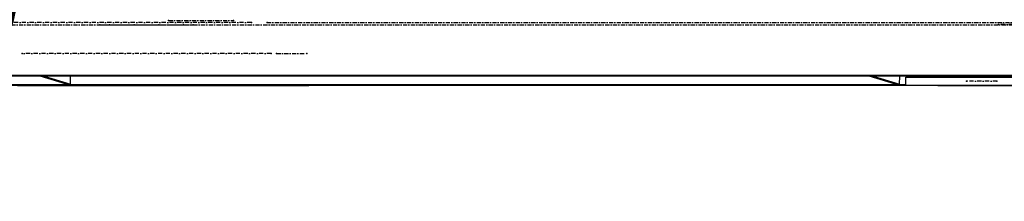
# Model space of a CAD drawing. Header units: millimetres. Extents: x 5305 to 84145, y 9066 to 76599.
# Tile 86 of 158: x 41562 to 43906, y 12827 to 13260. Entities that reach past the tile are written whole.
import ezdxf

# ---------------------------------------------------------------- set-up
doc = ezdxf.new("R2010")
doc.units = ezdxf.units.MM
doc.linetypes.add('STRICHPUNKT2', pattern=[18.5, 10, -4, 0.5, -4])
for name, color, linetype in [('01', 1, 'Continuous'), ('Kante-Höft', 7, 'Continuous'), ('Mitte-Höft', 1, 'Continuous')]:
    doc.layers.add(name, color=color, linetype=linetype)

# ---------------------------------------------------------------- blocks, each defined once
blk = doc.blocks.new('Stahlbau DS')
at = {"layer": 'Kante-Höft'}
for p, q in [((34713.4, -2576.2), (23572.3, -2576.2)), ((34717.1, -2577.3), (23576, -2577.3)), ((32126.7, -2596.8), (32064.1, -2577.3)), ((32073.8, -2577.3), (32136.4, -2596.8)), ((32136.4, -2596.8), (32136.8, -2577.3)), ((34100.2, -2596.8), (34037.6, -2577.3)), ((34047.2, -2577.3), (34109.8, -2596.8)), ((34109.8, -2596.8), (34110.2, -2577.3)), ((34275.7, -2578.7), (34275.3, -2577.3)), ((34285, -2577.3), (34285.3, -2578.7)), ((34339.6, -2578.7), (34340, -2577.3)), ((34124.8, -2598.6), (29661.3, -2598.6)), ((34124.8, -2599.7), (29661.3, -2599.7)), ((32010, -2599.7), (32085.3, -2599.7)), ((32085.3, -2599.7), (32098.4, -2599.7)), ((32098.4, -2599.7), (32098.4, -2599.7)), ((32098.4, -2599.7), (32527.7, -2599.7)), ((32098.4, -2599.7), (32527.7, -2599.7)), ((32098.4, -2599.7), (32691, -2599.7)), ((32126.7, -2596.8), (32136.4, -2596.8)), ((32527.7, -2599.7), (32532.7, -2599.7)), ((32527.7, -2599.7), (32566.3, -2599.7)), ((32549.7, -2599.7), (32704.1, -2599.7)), ((32566.3, -2599.7), (32601.4, -2599.7)), ((32704.1, -2599.7), (32566.3, -2599.7)), ((32566.3, -2599.7), (32650.2, -2599.7)), ((32601.4, -2599.7), (32606.4, -2599.7)), ((32704.1, -2599.7), (32638.7, -2599.7)), ((32691, -2599.7), (32691, -2599.7)), ((32776.2, -2599.7), (32704.1, -2599.7)), ((32776.2, -2599.7), (32776.2, -2599.7)), ((34124.8, -2599.7), (32776.2, -2599.7)), ((34124.8, -2599.7), (32776.2, -2599.7)), ((34100.2, -2596.8), (34109.8, -2596.8)), ((34124.8, -2579.7), (34414.3, -2579.7)), ((34124.8, -2599.7), (34124.8, -2579.7)), ((34414.3, -2599.7), (34124.8, -2599.7)), ((34200.6, -2599.7), (34414.3, -2599.7)), ((34272, -2599.7), (34414.3, -2599.7)), ((34285.3, -2578.7), (34275.7, -2578.7)), ((34414.3, -2599.7), (34282.5, -2599.7)), ((34339.6, -2578.7), (34285.3, -2578.7)), ((34293, -2599.7), (34414.3, -2599.7))]:
    blk.add_line(p, q, dxfattribs=at)
for p in [(32206.6, -2455.2), (32229.2, -2455.2), (32288, -2455.2), (32347, -2455.2), (32370.1, -2444.7), (32405.7, -2455.2), (32428.4, -2455.2), (32524.5, -2444.7), (32567, -2449.7), (32604.3, -2449.7), (34345.3, -2454.7), (32021.2, -2523.7), (32021.2, -2523.7), (32613.8, -2523.7), (32613.8, -2523.7), (32626.9, -2523.7), (32699, -2523.7), (34269.5, -2589.7), (34341.6, -2589.7)]:
    blk.add_point(p, dxfattribs=at)
at = {"layer": 'Mitte-Höft', "linetype": 'STRICHPUNKT2'}
for p, q in [((32567, -2449.7), (29746.8, -2449.7)), ((29794, -2455.2), (32428.4, -2455.2)), ((32206.6, -2455.2), (34840.9, -2455.2)), ((32370.1, -2444.7), (32524.5, -2444.7)), ((32604.3, -2449.7), (35593.5, -2449.7)), ((34416.7, -2454.7), (34345.3, -2454.7)), ((32613.8, -2523.7), (32021.2, -2523.7)), ((32626.9, -2523.7), (32699, -2523.7)), ((34341.6, -2589.7), (34269.5, -2589.7))]:
    blk.add_line(p, q, dxfattribs=at)

msp = doc.modelspace()

# ---------------------------------------------------------------- linework, layer by layer
msp.add_lwpolyline([(40446.7, 13331.8, 0, 50, 0.520567), (40795.1, 12964.2, 0, 50, 0.520567), (40795.1, 12964.2, 0, 50, 0.520567), (41298.3, 13002.9, 0, 50, 0.520567), (41298.3, 13002.9, 0, 50, 0.520567), (41472.6, 13544.6, 0, 50, 0.520567)], format="xyseb")

# ---------------------------------------------------------------- block references
at = {"layer": '01'}
msp.add_blockref('Stahlbau DS', (9546.7, 15702.4), dxfattribs=at)

doc.saveas('drawing.dxf')
